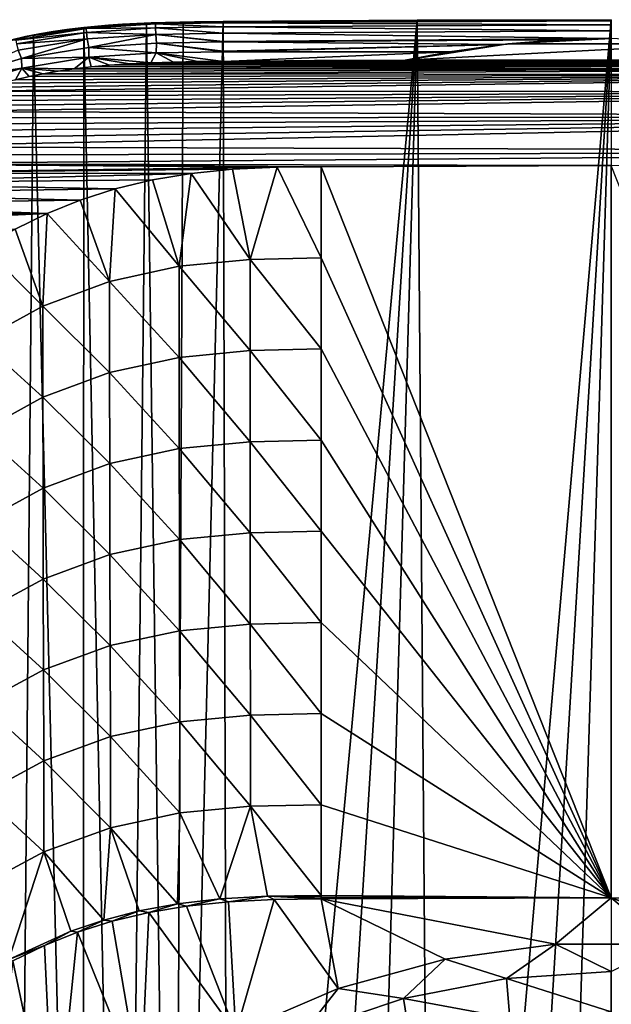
# Model space of a CAD drawing. Header units: metres. Extents: x -26 to 26, y -119 to 32.
# Tile 193 of 208: x -15 to 0, y 1 to 26. Entities that reach past the tile are written whole.
import ezdxf

# ---------------------------------------------------------------- set-up
doc = ezdxf.new("R2010")
doc.units = ezdxf.units.M
doc.layers.add('solid_13_411_041_XXX', color=7, linetype='CONTINUOUS')

msp = doc.modelspace()

# ---------------------------------------------------------------- linework, layer by layer
at = {"layer": 'solid_13_411_041_XXX'}
for points in [[(-11.925433, 25.540203, 7.756082), (-11.678076, 25.550959, 3.756081), (-13.255018, 25.439022, 3.756081)], [(-12.23196, -25.571135, 3.756081), (-13.255018, 25.439022, 3.756081), (-11.678076, 25.550959, 3.756081)], [(-12.282422, 25.520758, 7.756082), (-11.925433, 25.540203, 7.756082), (-13.255018, 25.439022, 3.756081)], [(-12.635464, 25.496376, 7.756082), (-12.282422, 25.520758, 7.756082), (-13.255018, 25.439022, 3.756081)], [(-12.985435, 25.466448, 7.756082), (-12.635464, 25.496376, 7.756082), (-13.255018, 25.439022, 3.756081)], [(-13.199443, 25.414547, 8.000325), (-11.455619, 25.528748, 8.000325), (-12.985435, 25.466448, 7.756082)], [(-11.452395, 25.430944, 8.245351), (-11.455619, 25.528748, 8.000325), (-13.199443, 25.414547, 8.000325)], [(-11.455619, 25.528748, 8.000325), (-12.635464, 25.496376, 7.756082), (-12.985435, 25.466448, 7.756082)], [(-11.455619, 25.528748, 8.000325), (-12.282422, 25.520758, 7.756082), (-12.635464, 25.496376, 7.756082)], [(-11.455619, 25.528748, 8.000325), (-11.925433, 25.540203, 7.756082), (-12.282422, 25.520758, 7.756082)], [(-11.005271, -25.618309, 3.756081), (-12.23196, -25.571135, 3.756081), (-11.678076, 25.550959, 3.756081)], [(-11.925433, 25.540203, 7.756082), (-11.565497, 25.555262, 7.756082), (-11.678076, 25.550959, 3.756081)], [(-11.455619, 25.528748, 8.000325), (-11.565497, 25.555262, 7.756082), (-11.925433, 25.540203, 7.756082)], [(-10.840206, 25.574896, 7.756082), (-10.75692, 25.576727, 3.756081), (-11.678076, 25.550959, 3.756081)], [(-11.005271, -25.618309, 3.756081), (-11.678076, 25.550959, 3.756081), (-10.75692, 25.576727, 3.756081)], [(-11.20295, 25.566599, 7.756082), (-10.840206, 25.574896, 7.756082), (-11.678076, 25.550959, 3.756081)], [(-11.565497, 25.555262, 7.756082), (-11.20295, 25.566599, 7.756082), (-11.678076, 25.550959, 3.756081)], [(-11.455619, 25.528748, 8.000325), (-11.20295, 25.566599, 7.756082), (-11.565497, 25.555262, 7.756082)], [(-11.455619, 25.528748, 8.000325), (-9.756713, 25.558731, 8.000632), (-11.20295, 25.566599, 7.756082)], [(-9.756681, 25.555498, 8.013146), (-9.756713, 25.558731, 8.000632), (-11.455619, 25.528748, 8.000325)], [(-9.755758, 25.460787, 8.245642), (-9.756681, 25.555498, 8.013146), (-11.455619, 25.528748, 8.000325)], [(-11.452395, 25.430944, 8.245351), (-9.755758, 25.460787, 8.245642), (-11.455619, 25.528748, 8.000325)], [(-9.756713, 25.558731, 8.000632), (-10.840206, 25.574896, 7.756082), (-11.20295, 25.566599, 7.756082)], [(-11.005271, -25.618309, 3.756081), (-10.75692, 25.576727, 3.756081), (-9.757009, 25.589111, 3.756081)], [(-9.618499, -25.638424, 3.756081), (-11.005271, -25.618309, 3.756081), (-9.757009, 25.589111, 3.756081)], [(-10.840206, 25.574896, 7.756082), (-10.477209, 25.580929, 7.756082), (-10.75692, 25.576727, 3.756081)], [(-9.756713, 25.558731, 8.000632), (-10.477209, 25.580929, 7.756082), (-10.840206, 25.574896, 7.756082)], [(-9.757009, 25.589111, 7.756082), (-9.757009, 25.589111, 3.756081), (-10.75692, 25.576727, 3.756081)], [(-10.116015, 25.585443, 7.756082), (-9.757009, 25.589111, 7.756082), (-10.75692, 25.576727, 3.756081)], [(-10.477209, 25.580929, 7.756082), (-10.116015, 25.585443, 7.756082), (-10.75692, 25.576727, 3.756081)], [(-9.756713, 25.558731, 8.000632), (-10.116015, 25.585443, 7.756082), (-10.477209, 25.580929, 7.756082)], [(-9.756713, 25.558731, 8.000632), (-9.757009, 25.589111, 7.756082), (-10.116015, 25.585443, 7.756082)], [(-4.878562, 25.624779, 3.756081), (-9.757009, 25.589111, 3.756081), (-4.879163, 25.624775, 7.756082)], [(-9.618499, -25.638424, 3.756081), (-9.757009, 25.589111, 3.756081), (-4.878562, 25.624779, 3.756081)], [(-4.879163, 25.624775, 7.756082), (-9.757009, 25.589111, 3.756081), (-9.757009, 25.589111, 7.756082)], [(-4.879163, 25.624775, 7.756082), (-9.757009, 25.589111, 7.756082), (-9.756713, 25.558731, 8.000632)], [(0, 25.636681, 7.756082), (-4.879163, 25.624775, 7.756082), (-9.756713, 25.558731, 8.000632)], [(0, 25.628771, 7.881147), (0, 25.636681, 7.756082), (-9.756713, 25.558731, 8.000632)], [(0, 25.604801, 8.00653), (0, 25.628771, 7.881147), (-9.756713, 25.558731, 8.000632)], [(0, 25.604801, 8.00653), (-9.756713, 25.558731, 8.000632), (-9.756681, 25.555498, 8.013146)], [(0, 25.509071, 8.244366), (0, 25.604801, 8.00653), (-9.756681, 25.555498, 8.013146)], [(0, 25.509071, 8.244366), (-9.756681, 25.555498, 8.013146), (-9.755758, 25.460787, 8.245642)], [(0, 25.509071, 8.244366), (-9.755758, 25.460787, 8.245642), (-9.755697, 25.454487, 8.256665)], [(0, 25.358677, 8.447968), (0, 25.509071, 8.244366), (-9.755697, 25.454487, 8.256665)], [(-8.07613, -25.65213, 3.756081), (-9.618499, -25.638424, 3.756081), (-4.878562, 25.624779, 3.756081)], [(-6.36514, -25.663795, 3.756081), (-8.07613, -25.65213, 3.756081), (-4.878562, 25.624779, 3.756081)], [(-4.467282, -25.673998, 3.756081), (-6.36514, -25.663795, 3.756081), (-4.878562, 25.624779, 3.756081)], [(-4.878562, 25.624779, 3.756081), (-4.879163, 25.624775, 7.756082), (0, 25.636681, 7.756082)], [(-4.878562, 25.624779, 3.756081), (0, 25.636681, 7.756082), (0, 25.636683, 3.756081)], [(-4.467282, -25.673998, 3.756081), (-4.878562, 25.624779, 3.756081), (0, 25.636683, 3.756081)], [(-3.084597, -25.679379, 3.756081), (-4.467282, -25.673998, 3.756081), (0, 25.636683, 3.756081)], [(-1.598304, -25.683008, 3.756081), (-3.084597, -25.679379, 3.756081), (0, 25.636683, 3.756081)], [(0, -25.68432, 3.756081), (-1.598304, -25.683008, 3.756081), (0, 25.636683, 3.756081)], [(-14.718735, 25.210274, 7.756082), (-14.51959, 25.250408, 3.756081), (-15.61408, 24.991171, 3.756081)], [(-14.981044, -25.200666, 3.756081), (-15.61408, 24.991171, 3.756081), (-14.51959, 25.250408, 3.756081)], [(-13.282062, -25.483627, 3.756081), (-14.981044, -25.200666, 3.756081), (-14.51959, 25.250408, 3.756081)], [(-14.966739, 25.125114, 8.000325), (-13.199443, 25.414547, 8.000325), (-14.718735, 25.210274, 7.756082)], [(-13.189094, 25.31723, 8.245351), (-13.199443, 25.414547, 8.000325), (-14.966739, 25.125114, 8.000325)], [(-14.944932, 25.029718, 8.245351), (-13.189094, 25.31723, 8.245351), (-14.966739, 25.125114, 8.000325)], [(-14.944932, 25.029718, 8.245351), (-13.171623, 25.15295, 8.463658), (-13.189094, 25.31723, 8.245351)], [(-13.199443, 25.414547, 8.000325), (-14.371835, 25.278, 7.756082), (-14.718735, 25.210274, 7.756082)], [(-14.718735, 25.210274, 7.756082), (-14.371835, 25.278, 7.756082), (-14.51959, 25.250408, 3.756081)], [(-13.333121, 25.430349, 7.756082), (-13.255018, 25.439022, 3.756081), (-14.51959, 25.250408, 3.756081)], [(-13.282062, -25.483627, 3.756081), (-14.51959, 25.250408, 3.756081), (-13.255018, 25.439022, 3.756081)], [(-13.679646, 25.387383, 7.756082), (-13.333121, 25.430349, 7.756082), (-14.51959, 25.250408, 3.756081)], [(-14.025379, 25.33688, 7.756082), (-13.679646, 25.387383, 7.756082), (-14.51959, 25.250408, 3.756081)], [(-14.371835, 25.278, 7.756082), (-14.025379, 25.33688, 7.756082), (-14.51959, 25.250408, 3.756081)], [(-13.199443, 25.414547, 8.000325), (-14.025379, 25.33688, 7.756082), (-14.371835, 25.278, 7.756082)], [(-13.199443, 25.414547, 8.000325), (-13.679646, 25.387383, 7.756082), (-14.025379, 25.33688, 7.756082)], [(-13.199443, 25.414547, 8.000325), (-13.333121, 25.430349, 7.756082), (-13.679646, 25.387383, 7.756082)], [(-13.333121, 25.430349, 7.756082), (-12.985435, 25.466448, 7.756082), (-13.255018, 25.439022, 3.756081)], [(-13.199443, 25.414547, 8.000325), (-12.985435, 25.466448, 7.756082), (-13.333121, 25.430349, 7.756082)], [(-12.23196, -25.571135, 3.756081), (-13.282062, -25.483627, 3.756081), (-13.255018, 25.439022, 3.756081)], [(-13.189094, 25.31723, 8.245351), (-11.452395, 25.430944, 8.245351), (-13.199443, 25.414547, 8.000325)], [(-13.189094, 25.31723, 8.245351), (-11.446955, 25.265846, 8.463658), (-11.452395, 25.430944, 8.245351)], [(-13.189094, 25.31723, 8.245351), (-13.171623, 25.15295, 8.463658), (-11.446955, 25.265846, 8.463658)], [(-13.124595, 24.938181, 8.628556), (-11.446955, 25.265846, 8.463658), (-13.171623, 25.15295, 8.463658)], [(-13.124595, 24.938181, 8.628556), (-11.427903, 25.047861, 8.628556), (-11.446955, 25.265846, 8.463658)], [(-9.755697, 25.454487, 8.256665), (-9.755758, 25.460787, 8.245642), (-11.452395, 25.430944, 8.245351)], [(-9.755697, 25.454487, 8.256665), (-11.452395, 25.430944, 8.245351), (-9.754151, 25.295763, 8.463656)], [(-11.452395, 25.430944, 8.245351), (-11.446955, 25.265846, 8.463658), (-9.754151, 25.295763, 8.463656)], [(-9.752146, 25.089764, 8.621424), (-9.754151, 25.295763, 8.463656), (-11.446955, 25.265846, 8.463658)], [(-9.752027, 25.07761, 8.628363), (-9.752146, 25.089764, 8.621424), (-11.446955, 25.265846, 8.463658)], [(-11.427903, 25.047861, 8.628556), (-9.752027, 25.07761, 8.628363), (-11.446955, 25.265846, 8.463658)], [(0, 25.358677, 8.447968), (-9.755697, 25.454487, 8.256665), (-9.754151, 25.295763, 8.463656)], [(0, 25.358677, 8.447968), (-9.754151, 25.295763, 8.463656), (0, 25.161457, 8.606977)], [(0, 25.161457, 8.606977), (-9.754151, 25.295763, 8.463656), (-9.752146, 25.089764, 8.621424)], [(-15.065913, 25.133196, 7.756082), (-14.718735, 25.210274, 7.756082), (-15.61408, 24.991171, 3.756081)], [(-14.966739, 25.125114, 8.000325), (-14.718735, 25.210274, 7.756082), (-15.065913, 25.133196, 7.756082)], [(-14.944932, 25.029718, 8.245351), (-14.908121, 24.868683, 8.463658), (-13.171623, 25.15295, 8.463658)], [(-14.823845, 24.663759, 8.628556), (-13.171623, 25.15295, 8.463658), (-14.908121, 24.868683, 8.463658)], [(-14.823845, 24.663759, 8.628556), (-13.124595, 24.938181, 8.628556), (-13.171623, 25.15295, 8.463658)], [(-11.433335, 24.802475, 8.726078), (-11.427903, 25.047861, 8.628556), (-13.124595, 24.938181, 8.628556)], [(-11.433335, 24.802475, 8.726078), (-9.74964, 24.832537, 8.725991), (-11.427903, 25.047861, 8.628556)], [(-9.749776, 24.846476, 8.722398), (-9.752027, 25.07761, 8.628363), (-11.427903, 25.047861, 8.628556)], [(-9.74964, 24.832537, 8.725991), (-9.749776, 24.846476, 8.722398), (-11.427903, 25.047861, 8.628556)], [(-1.321161, 25.126747, 8.627081), (0, 25.161457, 8.606977), (-9.752146, 25.089764, 8.621424)], [(-1.321161, 25.126747, 8.627081), (-9.752146, 25.089764, 8.621424), (-9.752027, 25.07761, 8.628363)], [(-2.721254, 25.01387, 8.680678), (-1.321161, 25.126747, 8.627081), (-9.752027, 25.07761, 8.628363)], [(-2.721254, 25.01387, 8.680678), (-9.752027, 25.07761, 8.628363), (-9.749776, 24.846476, 8.722398)], [(-2.721254, 25.01387, 8.680678), (-9.749776, 24.846476, 8.722398), (-9.74964, 24.832537, 8.725991)], [(-4.06185, 24.831438, 8.735085), (-2.721254, 25.01387, 8.680678), (-9.74964, 24.832537, 8.725991)], [(2.601785, 25.026577, 8.756082), (-2.601785, 25.026577, 8.756082), (-5.17623, 24.623274, 8.756082)], [(-4.06185, 24.831438, 8.735085), (-5.17623, 24.623274, 8.756082), (-2.601785, 25.026577, 8.756082)], [(5.17623, 24.623274, 8.756082), (2.601785, 25.026577, 8.756082), (-5.17623, 24.623274, 8.756082)], [(-4.06185, 24.831438, 8.735085), (-2.601785, 25.026577, 8.756082), (-2.721254, 25.01387, 8.680678)], [(-2.721254, 25.01387, 8.680678), (-2.601785, 25.026577, 8.756082), (-1.321161, 25.126747, 8.627081)], [(2.601785, 25.026577, 8.756082), (0, 25.161453, 8.756082), (-2.601785, 25.026577, 8.756082)], [(-1.321161, 25.126747, 8.627081), (-2.601785, 25.026577, 8.756082), (0, 25.161453, 8.756082)], [(-1.321161, 25.126747, 8.627081), (0, 25.161453, 8.756082), (0, 25.161457, 8.606977)], [(-16.483618, 24.164566, 8.628556), (-14.823845, 24.663759, 8.628556), (-14.908121, 24.868683, 8.463658)], [(-13.125902, 24.691586, 8.726078), (-13.124595, 24.938181, 8.628556), (-14.823845, 24.663759, 8.628556)], [(-13.125902, 24.691586, 8.726078), (-11.433335, 24.802475, 8.726078), (-13.124595, 24.938181, 8.628556)], [(-11.572136, 24.554287, 8.756082), (-11.433335, 24.802475, 8.726078), (-13.125902, 24.691586, 8.726078)], [(-11.572136, 24.554287, 8.756082), (-10.998301, 24.571039, 8.756082), (-11.433335, 24.802475, 8.726078)], [(-9.74727, 24.589132, 8.756082), (-9.74964, 24.832537, 8.725991), (-11.433335, 24.802475, 8.726078)], [(-10.39007, 24.582731, 8.756082), (-9.74727, 24.589132, 8.756082), (-11.433335, 24.802475, 8.726078)], [(-10.998301, 24.571039, 8.756082), (-10.39007, 24.582731, 8.756082), (-11.433335, 24.802475, 8.726078)], [(-4.06185, 24.831438, 8.735085), (-9.74964, 24.832537, 8.725991), (-9.74727, 24.589132, 8.756082)], [(-4.06185, 24.831438, 8.735085), (-9.74727, 24.589132, 8.756082), (-5.17623, 24.623274, 8.756082)], [(-14.80971, 24.415651, 8.726078), (-14.823845, 24.663759, 8.628556), (-16.483618, 24.164566, 8.628556)], [(-14.80971, 24.415651, 8.726078), (-13.125902, 24.691586, 8.726078), (-14.823845, 24.663759, 8.628556)], [(-13.497582, 24.402767, 8.756082), (-13.125902, 24.691586, 8.726078), (-14.80971, 24.415651, 8.726078)], [(-13.497582, 24.402767, 8.756082), (-13.069537, 24.453014, 8.756082), (-13.125902, 24.691586, 8.726078)], [(12.467105, 24.505955, 8.756082), (-13.069537, 24.453014, 8.756082), (-13.497582, 24.402767, 8.756082)], [(13.523678, 24.399332, 8.756082), (12.467105, 24.505955, 8.756082), (-13.497582, 24.402767, 8.756082)], [(-12.108989, 24.529028, 8.756082), (-11.572136, 24.554287, 8.756082), (-13.125902, 24.691586, 8.726078)], [(-12.608733, 24.49526, 8.756082), (-12.108989, 24.529028, 8.756082), (-13.125902, 24.691586, 8.726078)], [(-13.069537, 24.453014, 8.756082), (-12.608733, 24.49526, 8.756082), (-13.125902, 24.691586, 8.726078)], [(12.467105, 24.505955, 8.756082), (-12.608733, 24.49526, 8.756082), (-13.069537, 24.453014, 8.756082)], [(12.467105, 24.505955, 8.756082), (-12.108989, 24.529028, 8.756082), (-12.608733, 24.49526, 8.756082)], [(11.206066, 24.565828, 8.756082), (-11.572136, 24.554287, 8.756082), (-12.108989, 24.529028, 8.756082)], [(12.467105, 24.505955, 8.756082), (11.206066, 24.565828, 8.756082), (-12.108989, 24.529028, 8.756082)], [(11.206066, 24.565828, 8.756082), (-10.998301, 24.571039, 8.756082), (-11.572136, 24.554287, 8.756082)], [(9.74727, 24.589132, 8.756082), (-10.39007, 24.582731, 8.756082), (-10.998301, 24.571039, 8.756082)], [(11.206066, 24.565828, 8.756082), (9.74727, 24.589132, 8.756082), (-10.998301, 24.571039, 8.756082)], [(9.74727, 24.589132, 8.756082), (-9.74727, 24.589132, 8.756082), (-10.39007, 24.582731, 8.756082)], [(-5.17623, 24.623274, 8.756082), (-9.74727, 24.589132, 8.756082), (-7.461769, 24.608826, 8.756082)], [(7.461769, 24.608826, 8.756082), (-9.74727, 24.589132, 8.756082), (9.74727, 24.589132, 8.756082)], [(7.461769, 24.608826, 8.756082), (-7.461769, 24.608826, 8.756082), (-9.74727, 24.589132, 8.756082)], [(5.17623, 24.623274, 8.756082), (-5.17623, 24.623274, 8.756082), (-7.461769, 24.608826, 8.756082)], [(7.461769, 24.608826, 8.756082), (5.17623, 24.623274, 8.756082), (-7.461769, 24.608826, 8.756082)], [(-16.447172, 23.916019, 8.726078), (-14.80971, 24.415651, 8.726078), (-16.483618, 24.164566, 8.628556)], [(-14.975475, 24.1262, 8.756082), (-14.80971, 24.415651, 8.726078), (-16.447172, 23.916019, 8.726078)], [(-14.975475, 24.1262, 8.756082), (-14.631023, 24.206469, 8.756082), (-14.80971, 24.415651, 8.726078)], [(-13.895969, 24.344812, 8.756082), (-13.497582, 24.402767, 8.756082), (-14.80971, 24.415651, 8.726078)], [(-14.273099, 24.279371, 8.756082), (-13.895969, 24.344812, 8.756082), (-14.80971, 24.415651, 8.726078)], [(-14.631023, 24.206469, 8.756082), (-14.273099, 24.279371, 8.756082), (-14.80971, 24.415651, 8.726078)], [(14.425325, 24.249657, 8.756082), (-14.273099, 24.279371, 8.756082), (-14.631023, 24.206469, 8.756082)], [(13.523678, 24.399332, 8.756082), (-13.895969, 24.344812, 8.756082), (-14.273099, 24.279371, 8.756082)], [(14.425325, 24.249657, 8.756082), (13.523678, 24.399332, 8.756082), (-14.273099, 24.279371, 8.756082)], [(13.523678, 24.399332, 8.756082), (-13.497582, 24.402767, 8.756082), (-13.895969, 24.344812, 8.756082)], [(14.425325, 24.249657, 8.756082), (-15.634707, 23.941845, 8.756082), (-15.954771, 23.837013, 8.756082)], [(15.997725, 23.822153, 8.756082), (14.425325, 24.249657, 8.756082), (-15.954771, 23.837013, 8.756082)], [(14.425325, 24.249657, 8.756082), (-15.308983, 24.038113, 8.756082), (-15.634707, 23.941845, 8.756082)], [(14.425325, 24.249657, 8.756082), (-14.975475, 24.1262, 8.756082), (-15.308983, 24.038113, 8.756082)], [(14.425325, 24.249657, 8.756082), (-14.631023, 24.206469, 8.756082), (-14.975475, 24.1262, 8.756082)], [(15.997725, 23.822153, 8.756082), (-16.892078, 23.467699, 8.756082), (-17.200439, 23.324865, 8.756082)], [(17.462429, 23.194752, 8.756082), (15.997725, 23.822153, 8.756082), (-17.200439, 23.324865, 8.756082)], [(15.997725, 23.822153, 8.756082), (-16.582207, 23.600439, 8.756082), (-16.892078, 23.467699, 8.756082)], [(15.997725, 23.822153, 8.756082), (-16.26993, 23.723455, 8.756082), (-16.582207, 23.600439, 8.756082)], [(15.997725, 23.822153, 8.756082), (-15.954771, 23.837013, 8.756082), (-16.26993, 23.723455, 8.756082)], [(17.462429, 23.194752, 8.756082), (-17.200439, 23.324865, 8.756082), (-17.507965, 23.171314, 8.756082)], [(17.462429, 23.194752, 8.756082), (-18.427475, 22.643412, 8.756082), (-18.732845, 22.44408, 8.756082)], [(18.905657, 22.325706, 8.756082), (17.462429, 23.194752, 8.756082), (-18.732845, 22.44408, 8.756082)], [(17.462429, 23.194752, 8.756082), (-18.121481, 22.830887, 8.756082), (-18.427475, 22.643412, 8.756082)], [(17.462429, 23.194752, 8.756082), (-17.814941, 23.006815, 8.756082), (-18.121481, 22.830887, 8.756082)], [(17.462429, 23.194752, 8.756082), (-17.507965, 23.171314, 8.756082), (-17.814941, 23.006815, 8.756082)], [(18.905657, 22.325706, 8.756082), (-19.037046, 22.232895, 8.756082), (-19.339886, 22.009789, 8.756082)], [(-0.000022, 21.967253, 8.756082), (18.905657, 22.325706, 8.756082), (-19.339886, 22.009789, 8.756082)], [(18.905657, 22.325706, 8.756082), (-18.732845, 22.44408, 8.756082), (-19.037046, 22.232895, 8.756082)], [(-8.394595, 21.926308, 8.756082), (-19.339886, 22.009789, 8.756082), (-19.640079, 21.775251, 8.756082)], [(-9.516804, 21.875101, 8.756082), (-8.394595, 21.926308, 8.756082), (-19.640079, 21.775251, 8.756082)], [(-10.555847, 21.771463, 8.756082), (-9.516804, 21.875101, 8.756082), (-19.640079, 21.775251, 8.756082)], [(-7.28661, 21.94108, 8.756082), (-0.000022, 21.967253, 8.756082), (-19.339886, 22.009789, 8.756082)], [(-8.394595, 21.926308, 8.756082), (-7.28661, 21.94108, 8.756082), (-19.339886, 22.009789, 8.756082)], [(-9.078116, 19.612095, 21.739697), (-9.516804, 21.875101, 8.756082), (-10.555847, 21.771463, 8.756082)], [(-9.078116, 19.612095, 21.739697), (-8.394595, 21.926308, 8.756082), (-9.516804, 21.875101, 8.756082)], [(-9.078116, 19.612095, 21.739697), (-7.286606, 19.651524, 21.740803), (-8.394595, 21.926308, 8.756082)], [(-7.286606, 19.651524, 21.740803), (-7.28661, 21.94108, 8.756082), (-8.394595, 21.926308, 8.756082)], [(-0.000044, 3.560589, 113.145454), (-0.000022, 21.967253, 8.756082), (-7.28661, 21.94108, 8.756082)], [(-0.000044, 3.560589, 113.145454), (-7.28661, 21.94108, 8.756082), (-7.286606, 19.651524, 21.740803)], [(7.286481, 3.535207, 113.140984), (-0.000022, 21.967253, 8.756082), (-0.000044, 3.560589, 113.145454)], [(-10.555847, 21.771463, 8.756082), (-19.640079, 21.775251, 8.756082), (-19.93705, 21.52964, 8.756082)], [(-11.527505, 21.609997, 8.756082), (-10.555847, 21.771463, 8.756082), (-19.93705, 21.52964, 8.756082)], [(-12.464662, 21.384274, 8.756082), (-11.527505, 21.609997, 8.756082), (-19.93705, 21.52964, 8.756082)], [(-10.861004, 19.439573, 21.734562), (-11.527505, 21.609997, 8.756082), (-12.464662, 21.384274, 8.756082)], [(-10.861004, 19.439573, 21.734562), (-10.555847, 21.771463, 8.756082), (-11.527505, 21.609997, 8.756082)], [(-10.861004, 19.439573, 21.734562), (-9.078116, 19.612095, 21.739697), (-10.555847, 21.771463, 8.756082)], [(-12.464662, 21.384274, 8.756082), (-19.93705, 21.52964, 8.756082), (-20.229095, 21.274027, 8.756082)], [(-13.342767, 21.10239, 8.756082), (-12.464662, 21.384274, 8.756082), (-20.229095, 21.274027, 8.756082)], [(-12.610208, 19.056087, 21.722675), (-12.464662, 21.384274, 8.756082), (-13.342767, 21.10239, 8.756082)], [(-12.610208, 19.056087, 21.722675), (-10.861004, 19.439573, 21.734562), (-12.464662, 21.384274, 8.756082)], [(-13.342767, 21.10239, 8.756082), (-20.229095, 21.274027, 8.756082), (-20.515867, 21.00857, 8.756082)], [(-14.178542, 20.764196, 8.756082), (-13.342767, 21.10239, 8.756082), (-20.515867, 21.00857, 8.756082)], [(-12.610208, 19.056087, 21.722675), (-13.342767, 21.10239, 8.756082), (-14.178542, 20.764196, 8.756082)], [(-14.178542, 20.764196, 8.756082), (-20.515867, 21.00857, 8.756082), (-20.796993, 20.733435, 8.756082)], [(-14.178542, 20.764196, 8.756082), (-20.796993, 20.733435, 8.756082), (-21.071585, 20.449242, 8.756082)], [(-14.982953, 20.367134, 8.756082), (-14.178542, 20.764196, 8.756082), (-21.071585, 20.449242, 8.756082)], [(-14.287985, 18.431553, 21.702971), (-14.178542, 20.764196, 8.756082), (-14.982953, 20.367134, 8.756082)], [(-14.287985, 18.431553, 21.702971), (-12.610208, 19.056087, 21.722675), (-14.178542, 20.764196, 8.756082)], [(-14.287985, 18.431553, 21.702971), (-14.982953, 20.367134, 8.756082), (-15.756655, 19.910761, 8.756082)], [(-15.85585, 17.568445, 21.675613), (-14.287985, 18.431553, 21.702971), (-15.756655, 19.910761, 8.756082)], [(-9.076605, 17.320461, 34.736599), (-9.078116, 19.612095, 21.739697), (-10.861004, 19.439573, 21.734562)], [(-7.286608, 17.359678, 34.738503), (-7.286606, 19.651524, 21.740803), (-9.078116, 19.612095, 21.739697)], [(-9.076605, 17.320461, 34.736599), (-7.286608, 17.359678, 34.738503), (-9.078116, 19.612095, 21.739697)], [(-0.000044, 3.560589, 113.145454), (-7.286606, 19.651524, 21.740803), (-7.286608, 17.359678, 34.738503)], [(-10.858049, 17.148922, 34.728016), (-10.861004, 19.439573, 21.734562), (-12.610208, 19.056087, 21.722675)], [(-9.076605, 17.320461, 34.736599), (-10.861004, 19.439573, 21.734562), (-10.858049, 17.148922, 34.728016)], [(-12.606001, 16.767565, 34.708519), (-12.610208, 19.056087, 21.722675), (-14.287985, 18.431553, 21.702971)], [(-10.858049, 17.148922, 34.728016), (-12.610208, 19.056087, 21.722675), (-12.606001, 16.767565, 34.708519)], [(-14.282903, 16.146288, 34.676434), (-14.287985, 18.431553, 21.702971), (-15.85585, 17.568445, 21.675613)], [(-12.606001, 16.767565, 34.708519), (-14.287985, 18.431553, 21.702971), (-14.282903, 16.146288, 34.676434)], [(-14.282903, 16.146288, 34.676434), (-15.85585, 17.568445, 21.675613), (-15.850471, 15.287393, 34.631931)], [(-9.076605, 17.320461, 34.736599), (-7.286607, 15.067835, 47.736195), (-7.286608, 17.359678, 34.738503)], [(-0.000044, 3.560589, 113.145454), (-7.286608, 17.359678, 34.738503), (-7.286607, 15.067835, 47.736195)], [(-10.858049, 17.148922, 34.728016), (-12.606001, 16.767565, 34.708519), (-10.855102, 14.858277, 47.721458)], [(-9.076605, 17.320461, 34.736599), (-10.858049, 17.148922, 34.728016), (-9.075097, 15.028834, 47.73349)], [(-10.858049, 17.148922, 34.728016), (-10.855102, 14.858277, 47.721458), (-9.075097, 15.028834, 47.73349)], [(-9.076605, 17.320461, 34.736599), (-9.075097, 15.028834, 47.73349), (-7.286607, 15.067835, 47.736195)], [(-12.606001, 16.767565, 34.708519), (-14.282903, 16.146288, 34.676434), (-12.601806, 14.479045, 47.694351)], [(-12.606001, 16.767565, 34.708519), (-12.601806, 14.479045, 47.694351), (-10.855102, 14.858277, 47.721458)], [(-14.282903, 16.146288, 34.676434), (-15.850471, 15.287393, 34.631931), (-14.277835, 13.861031, 47.649887)], [(-14.282903, 16.146288, 34.676434), (-14.277835, 13.861031, 47.649887), (-12.601806, 14.479045, 47.694351)], [(-15.850471, 15.287393, 34.631931), (-15.845108, 13.006345, 47.588242), (-14.277835, 13.861031, 47.649887)], [(-10.855102, 14.858277, 47.721458), (-12.601806, 14.479045, 47.694351), (-10.852202, 12.567635, 60.714897)], [(-9.075097, 15.028834, 47.73349), (-10.855102, 14.858277, 47.721458), (-9.073614, 12.737207, 60.730373)], [(-10.855102, 14.858277, 47.721458), (-10.852202, 12.567635, 60.714897), (-9.073614, 12.737207, 60.730373)], [(-9.075097, 15.028834, 47.73349), (-7.286602, 12.775992, 60.733879), (-7.286607, 15.067835, 47.736195)], [(-9.075097, 15.028834, 47.73349), (-9.073614, 12.737207, 60.730373), (-7.286602, 12.775992, 60.733879)], [(-7.286607, 15.067835, 47.736195), (-7.286602, 12.775992, 60.733879), (-0.000044, 3.560589, 113.145454)], [(-12.601806, 14.479045, 47.694351), (-14.277835, 13.861031, 47.649887), (-12.597682, 12.190529, 60.68018)], [(-12.601806, 14.479045, 47.694351), (-12.597682, 12.190529, 60.68018), (-10.852202, 12.567635, 60.714897)], [(-14.277835, 13.861031, 47.649887), (-15.845108, 13.006345, 47.588242), (-14.272864, 11.575776, 60.623337)], [(-14.277835, 13.861031, 47.649887), (-14.272864, 11.575776, 60.623337), (-12.597682, 12.190529, 60.68018)], [(-15.845108, 13.006345, 47.588242), (-15.839866, 10.7253, 60.544552), (-14.272864, 11.575776, 60.623337)], [(-9.073614, 12.737207, 60.730373), (-10.852202, 12.567635, 60.714897), (-9.072262, 10.445573, 73.727272)], [(-9.073614, 12.737207, 60.730373), (-7.286596, 10.484147, 73.731575), (-7.286602, 12.775992, 60.733879)], [(-9.073614, 12.737207, 60.730373), (-9.072262, 10.445573, 73.727272), (-7.286596, 10.484147, 73.731575)], [(-0.000044, 3.560589, 113.145454), (-7.286602, 12.775992, 60.733879), (-7.286596, 10.484147, 73.731575)], [(-10.852202, 12.567635, 60.714897), (-12.597682, 12.190529, 60.68018), (-10.849566, 10.276975, 73.708351)], [(-10.852202, 12.567635, 60.714897), (-10.849566, 10.276975, 73.708351), (-9.072262, 10.445573, 73.727272)], [(-12.597682, 12.190529, 60.68018), (-14.272864, 11.575776, 60.623337), (-12.593954, 9.901988, 73.666023)], [(-12.597682, 12.190529, 60.68018), (-12.593954, 9.901988, 73.666023), (-10.849566, 10.276975, 73.708351)], [(-14.272864, 11.575776, 60.623337), (-15.839866, 10.7253, 60.544552), (-14.268418, 9.290488, 73.596802)], [(-14.272864, 11.575776, 60.623337), (-14.268418, 9.290488, 73.596802), (-12.593954, 9.901988, 73.666023)], [(-15.839866, 10.7253, 60.544552), (-15.835279, 8.44421, 73.500877), (-14.268418, 9.290488, 73.596802)], [(-9.072262, 10.445573, 73.727272), (-10.849566, 10.276975, 73.708351), (-9.069854, 8.153939, 86.724182)], [(-9.072262, 10.445573, 73.727272), (-7.28659, 8.192302, 86.729286), (-7.286596, 10.484147, 73.731575)], [(-9.072262, 10.445573, 73.727272), (-9.069854, 8.153939, 86.724182), (-7.28659, 8.192302, 86.729286)], [(-0.000044, 3.560589, 113.145454), (-7.286596, 10.484147, 73.731575), (-7.28659, 8.192302, 86.729286)], [(-10.849566, 10.276975, 73.708351), (-12.593954, 9.901988, 73.666023), (-10.844819, 7.986322, 86.701805)], [(-10.849566, 10.276975, 73.708351), (-10.844819, 7.986322, 86.701805), (-9.069854, 8.153939, 86.724182)], [(-12.593954, 9.901988, 73.666023), (-14.268418, 9.290488, 73.596802), (-12.587059, 7.613461, 86.651871)], [(-12.593954, 9.901988, 73.666023), (-12.587059, 7.613461, 86.651871), (-10.844819, 7.986322, 86.701805)], [(-14.268418, 9.290488, 73.596802), (-15.835279, 8.44421, 73.500877), (-14.259752, 7.005222, 86.570274)], [(-14.268418, 9.290488, 73.596802), (-14.259752, 7.005222, 86.570274), (-12.587059, 7.613461, 86.651871)], [(-15.835279, 8.44421, 73.500877), (-15.825418, 6.163153, 86.457199), (-14.259752, 7.005222, 86.570274)], [(-9.069854, 8.153939, 86.724182), (-7.286583, 5.900455, 99.72699), (-7.28659, 8.192302, 86.729286)], [(-0.000044, 3.560589, 113.145454), (-7.28659, 8.192302, 86.729286), (-7.286583, 5.900455, 99.72699)], [(-10.844819, 7.986322, 86.701805), (-12.587059, 7.613461, 86.651871), (-10.845086, 5.695626, 99.695244)], [(-10.844819, 7.986322, 86.701805), (-10.845086, 5.695626, 99.695244), (-9.069959, 5.862298, 99.721085)], [(-9.069854, 8.153939, 86.724182), (-10.844819, 7.986322, 86.701805), (-9.069959, 5.862298, 99.721085)], [(-9.069854, 8.153939, 86.724182), (-9.069959, 5.862298, 99.721085), (-7.286583, 5.900455, 99.72699)], [(-12.587059, 7.613461, 86.651871), (-14.259752, 7.005222, 86.570274), (-12.587647, 5.3248, 99.63768)], [(-12.587059, 7.613461, 86.651871), (-12.587647, 5.3248, 99.63768), (-10.845086, 5.695626, 99.695244)], [(-14.259752, 7.005222, 86.570274), (-15.825418, 6.163153, 86.457199), (-14.260983, 4.719689, 99.543671)], [(-14.259752, 7.005222, 86.570274), (-14.260983, 4.719689, 99.543671), (-12.587647, 5.3248, 99.63768)], [(-15.825418, 6.163153, 86.457199), (-15.827791, 3.88167, 99.413414), (-14.260983, 4.719689, 99.543671)], [(-10.845086, 5.695626, 99.695244), (-12.587647, 5.3248, 99.63768), (-10.903256, 3.411447, 112.596153)], [(-10.845086, 5.695626, 99.695244), (-10.903256, 3.411447, 112.596153), (-9.833812, 3.536414, 112.618225)], [(-9.069959, 5.862298, 99.721085), (-10.845086, 5.695626, 99.695244), (-9.833812, 3.536414, 112.618225)], [(-9.069959, 5.862298, 99.721085), (-9.833812, 3.536414, 112.618225), (-8.635948, 3.603638, 112.630096)], [(-7.286583, 5.900455, 99.72699), (-9.069959, 5.862298, 99.721085), (-7.286576, 3.624635, 112.633812)], [(-9.069959, 5.862298, 99.721085), (-8.635948, 3.603638, 112.630096), (-7.286576, 3.624635, 112.633812)], [(-0.000044, 3.560589, 113.145454), (-7.286583, 5.900455, 99.72699), (-7.286576, 3.624635, 112.633812)], [(-12.587647, 5.3248, 99.63768), (-14.260983, 4.719689, 99.543671), (-12.752184, 3.002109, 112.523849)], [(-12.587647, 5.3248, 99.63768), (-12.752184, 3.002109, 112.523849), (-11.867923, 3.231733, 112.564407)], [(-12.587647, 5.3248, 99.63768), (-11.867923, 3.231733, 112.564407), (-10.903256, 3.411447, 112.596153)], [(-14.260983, 4.719689, 99.543671), (-15.827791, 3.88167, 99.413414), (-15.1408, 2.011704, 112.348915)], [(-14.260983, 4.719689, 99.543671), (-15.1408, 2.011704, 112.348915), (-13.580346, 2.724194, 112.474762)], [(-14.260983, 4.719689, 99.543671), (-13.580346, 2.724194, 112.474762), (-12.752184, 3.002109, 112.523849)], [(-10.903256, 3.411447, 112.596153), (-10.6706, 3.355426, 113.109283), (-9.833812, 3.536414, 112.618225)], [(-9.833812, 3.536414, 112.618225), (-10.6706, 3.355426, 113.109283), (-9.622313, 3.463715, 113.128372)], [(-9.833812, 3.536414, 112.618225), (-9.622313, 3.463715, 113.128372), (-8.635948, 3.603638, 112.630096)], [(-8.635948, 3.603638, 112.630096), (-9.622313, 3.463715, 113.128372), (-8.467565, 3.518948, 113.138115)], [(-8.467565, 3.518948, 113.138115), (-9.622313, 3.463715, 113.128372), (-9.431339, 0.180936, 112.549553)], [(-8.467565, 3.518948, 113.138115), (-9.431339, 0.180936, 112.549553), (-6.865011, 1.278715, 112.743111)], [(-7.286569, 3.579922, 112.88739), (-7.286576, 3.624635, 112.633812), (-8.635948, 3.603638, 112.630096)], [(-8.635948, 3.603638, 112.630096), (-8.467565, 3.518948, 113.138115), (-7.286568, 3.535207, 113.140984)], [(-7.286569, 3.579922, 112.88739), (-8.635948, 3.603638, 112.630096), (-7.286568, 3.535207, 113.140984)], [(-7.286568, 3.535207, 113.140984), (-8.467565, 3.518948, 113.138115), (-6.865011, 1.278715, 112.743111)], [(-7.286576, 3.624635, 112.633812), (-7.286569, 3.579922, 112.88739), (-0.000044, 3.560589, 113.145454)], [(-7.286569, 3.579922, 112.88739), (-7.286568, 3.535207, 113.140984), (-0.000044, 3.560589, 113.145454)], [(-0.000044, 3.560589, 113.145454), (-7.286568, 3.535207, 113.140984), (-1.398986, 2.397312, 112.940346)], [(-7.286568, 3.535207, 113.140984), (-6.865011, 1.278715, 112.743111), (-4.170857, 2.022114, 112.874191)], [(-7.286568, 3.535207, 113.140984), (-4.170857, 2.022114, 112.874191), (-1.398986, 2.397312, 112.940346)], [(-0.000044, 3.560589, 113.145454), (-1.398986, 2.397312, 112.940346), (1.398986, 2.397312, 112.940346)], [(-0.000044, 3.560589, 113.145454), (1.398986, 2.397312, 112.940346), (4.170857, 2.022114, 112.874191)], [(-0.000044, 3.560589, 113.145454), (4.170857, 2.022114, 112.874191), (6.865011, 1.278715, 112.743111)], [(7.286481, 3.535207, 113.140984), (-0.000044, 3.560589, 113.145454), (6.865011, 1.278715, 112.743111)], [(-12.752184, 3.002109, 112.523849), (-12.545257, 2.972289, 113.041725), (-11.867923, 3.231733, 112.564407)], [(-11.867923, 3.231733, 112.564407), (-12.545257, 2.972289, 113.041725), (-11.624963, 3.194102, 113.080833)], [(-11.867923, 3.231733, 112.564407), (-11.624963, 3.194102, 113.080833), (-10.903256, 3.411447, 112.596153)], [(-10.903256, 3.411447, 112.596153), (-11.624963, 3.194102, 113.080833), (-10.6706, 3.355426, 113.109283)], [(-10.6706, 3.355426, 113.109283), (-11.624963, 3.194102, 113.080833), (-9.431339, 0.180936, 112.549553)], [(-9.622313, 3.463715, 113.128372), (-10.6706, 3.355426, 113.109283), (-9.431339, 0.180936, 112.549553)], [(-13.580346, 2.724194, 112.474762), (-13.414818, 2.695469, 112.99292), (-12.752184, 3.002109, 112.523849)], [(-12.752184, 3.002109, 112.523849), (-13.414818, 2.695469, 112.99292), (-12.545257, 2.972289, 113.041725)], [(-12.545257, 2.972289, 113.041725), (-13.414818, 2.695469, 112.99292), (-11.821963, -1.250751, 112.297112)], [(-11.624963, 3.194102, 113.080833), (-12.545257, 2.972289, 113.041725), (-11.821963, -1.250751, 112.297112)], [(-11.624963, 3.194102, 113.080833), (-11.821963, -1.250751, 112.297112), (-9.431339, 0.180936, 112.549553)], [(-15.1408, 2.011704, 112.348915), (-14.242074, 2.364482, 112.934555), (-13.580346, 2.724194, 112.474762)], [(-13.580346, 2.724194, 112.474762), (-14.242074, 2.364482, 112.934555), (-13.414818, 2.695469, 112.99292)], [(-13.414818, 2.695469, 112.99292), (-14.242074, 2.364482, 112.934555), (-13.992323, -2.989646, 111.990509)], [(-13.414818, 2.695469, 112.99292), (-13.992323, -2.989646, 111.990509), (-11.821963, -1.250751, 112.297112)], [(-15.1408, 2.011704, 112.348915), (-15.040151, 1.976312, 112.866112), (-14.242074, 2.364482, 112.934555)], [(-14.242074, 2.364482, 112.934555), (-15.040151, 1.976312, 112.866112), (-13.992323, -2.989646, 111.990509)], [(-1.398986, 2.397312, 112.940346), (-4.170857, 2.022114, 112.874191), (-2.633187, 1.538023, 115.215508)], [(-1.398986, 2.397312, 112.940346), (-2.633187, 1.538023, 115.215508), (0, 1.70799, 115.245476)], [(1.398986, 2.397312, 112.940346), (-1.398986, 2.397312, 112.940346), (0, 1.70799, 115.245476)], [(-4.170857, 2.022114, 112.874191), (-6.865011, 1.278715, 112.743111), (-5.221319, 1.031033, 115.126114)], [(-4.170857, 2.022114, 112.874191), (-5.221319, 1.031033, 115.126114), (-2.633187, 1.538023, 115.215508)], [(-15.040151, 1.976312, 112.866112), (-15.902079, -5.00343, 111.635437), (-13.992323, -2.989646, 111.990509)], [(-2.553247, 0.534518, 117.410034), (-2.633187, 1.538023, 115.215508), (-5.221319, 1.031033, 115.126114)], [(0, 0.699324, 117.439095), (0, 1.70799, 115.245476), (-2.633187, 1.538023, 115.215508)], [(0, 0.699324, 117.439095), (-2.633187, 1.538023, 115.215508), (-2.553247, 0.534518, 117.410034)], [(-6.865011, 1.278715, 112.743111), (-9.431339, 0.180936, 112.549553), (-7.720113, 0.195692, 114.978828)], [(-6.865011, 1.278715, 112.743111), (-7.720113, 0.195692, 114.978828), (-5.221319, 1.031033, 115.126114)], [(-5.062808, 0.042918, 117.323357), (-5.221319, 1.031033, 115.126114), (-7.720113, 0.195692, 114.978828)], [(-2.553247, 0.534518, 117.410034), (-5.221319, 1.031033, 115.126114), (-5.062808, 0.042918, 117.323357)]]:
    msp.add_3dface(points, dxfattribs=at)

doc.saveas('drawing.dxf')
